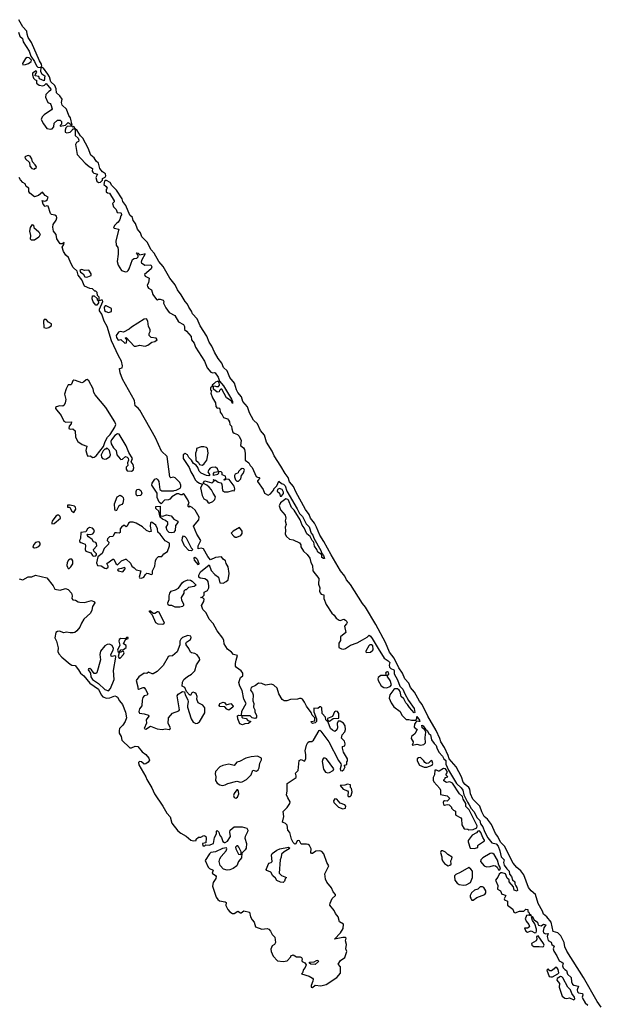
# Model space of a CAD drawing. Extents: x 2923744 to 3052146, y 543855 to 918667.
# Tile 42 of 50: x 2976170 to 2982692, y 851793 to 862835. Entities that reach past the tile are written whole.
import ezdxf

# ---------------------------------------------------------------- set-up
doc = ezdxf.new("R2010")
doc.units = 0

msp = doc.modelspace()

# ---------------------------------------------------------------- linework, layer by layer
at = {"layer": '0CON10XD'}
for points in [[(2976515, 861606), (2976535, 861610), (2976551, 861635), (2976556, 861674), (2976595, 861708), (2976625, 861708), (2976637, 861695), (2976638, 861665), (2976623, 861647), (2976625, 861640), (2976685, 861652), (2976715, 861682), (2976758, 861652), (2976741, 861735), (2976721, 861761), (2976695, 861830), (2976646, 861876), (2976640, 861905), (2976646, 861945), (2976621, 861981), (2976581, 862015), (2976579, 862059), (2976565, 862096), (2976518, 862138), (2976504, 862194), (2976486, 862225), (2976435, 862290), (2976412, 862302), (2976417, 862313), (2976414, 862335), (2976390, 862375), (2976301, 862581), (2976265, 862637), (2976252, 862672), (2976249, 862705), (2976206, 862755), (2976160, 862835)], [(2976156, 862695), (2976171, 862651), (2976200, 862625), (2976208, 862585), (2976275, 862482), (2976296, 862425), (2976335, 862368), (2976359, 862319), (2976375, 862303), (2976408, 862298), (2976403, 862255), (2976418, 862228), (2976452, 862205), (2976445, 862150), (2976390, 862170), (2976385, 862198), (2976342, 862205), (2976347, 862225), (2976363, 862245), (2976355, 862262), (2976312, 862235), (2976312, 862215), (2976325, 862180), (2976345, 862160), (2976360, 862155), (2976360, 862125), (2976389, 862099), (2976428, 862092), (2976449, 862101), (2976465, 862120), (2976520, 862055), (2976515, 862040), (2976495, 862030), (2976461, 861995), (2976459, 861965), (2976487, 861907), (2976512, 861895), (2976520, 861885), (2976533, 861835), (2976526, 861824), (2976445, 861769), (2976423, 861747), (2976412, 861715), (2976435, 861666), (2976475, 861616), (2976515, 861606)], [(2976205, 862330), (2976235, 862333), (2976268, 862342), (2976300, 862365), (2976301, 862381), (2976276, 862406), (2976255, 862412), (2976235, 862398), (2976200, 862345), (2976205, 862330)], [(2976697, 861567), (2976735, 861572), (2976760, 861595), (2976765, 861610), (2976790, 861610), (2976780, 861635), (2976772, 861638), (2976765, 861630), (2976755, 861640), (2976735, 861642), (2976703, 861637), (2976686, 861624), (2976678, 861595), (2976680, 861575), (2976697, 861567)], [(2977055, 861008), (2977075, 861013), (2977100, 861035), (2977100, 861055), (2977130, 861070), (2977136, 861084), (2977131, 861105), (2977100, 861130), (2977068, 861168), (2977054, 861225), (2977029, 861249), (2977005, 861284), (2976966, 861316), (2976937, 861395), (2976878, 861505), (2976852, 861532), (2976815, 861592), (2976790, 861610), (2976790, 861535), (2976826, 861506), (2976832, 861485), (2976830, 861470), (2976805, 861457), (2976796, 861435), (2976813, 861325), (2976904, 861225), (2976949, 861189), (2976988, 861168), (2976982, 861135), (2976990, 861125), (2977003, 861113), (2977042, 861102), (2977024, 861065), (2977034, 861025), (2977055, 861008)], [(2976335, 861160), (2976345, 861170), (2976355, 861170), (2976358, 861185), (2976345, 861208), (2976312, 861242), (2976306, 861275), (2976287, 861305), (2976265, 861313), (2976235, 861302), (2976227, 861293), (2976233, 861275), (2976280, 861235), (2976282, 861192), (2976305, 861168), (2976335, 861160)], [(2979845, 854520), (2979847, 854545), (2979800, 854620), (2979788, 854665), (2979790, 854685), (2979815, 854692), (2979821, 854715), (2979813, 854745), (2979777, 854777), (2979787, 854815), (2979815, 854848), (2979824, 854875), (2979819, 854915), (2979800, 854945), (2979765, 854968), (2979742, 854968), (2979729, 854941), (2979734, 854895), (2979728, 854872), (2979705, 854852), (2979678, 854868), (2979655, 854888), (2979628, 854958), (2979602, 854985), (2979598, 855015), (2979562, 855055), (2979558, 855118), (2979548, 855128), (2979535, 855130), (2979515, 855110), (2979470, 855115), (2979470, 855075), (2979498, 854995), (2979500, 854965), (2979485, 854950), (2979453, 854943), (2979442, 854952), (2979440, 854965), (2979478, 854972), (2979480, 855005), (2979448, 855035), (2979437, 855067), (2979386, 855136), (2979365, 855182), (2979340, 855215), (2979325, 855223), (2979306, 855224), (2979284, 855216), (2979205, 855211), (2979166, 855196), (2979135, 855197), (2979115, 855212), (2979074, 855275), (2979058, 855338), (2979021, 855371), (2978995, 855383), (2978925, 855374), (2978885, 855392), (2978846, 855394), (2978815, 855370), (2978764, 855346), (2978757, 855315), (2978780, 855285), (2978787, 855265), (2978783, 855195), (2978797, 855165), (2978790, 855125), (2978807, 855095), (2978808, 855068), (2978827, 855037), (2978827, 855013), (2978819, 855001), (2978805, 854999), (2978776, 855006), (2978755, 855028), (2978662, 855028), (2978660, 855015), (2978668, 855005), (2978708, 854998), (2978730, 854975), (2978760, 854965), (2978735, 854944), (2978695, 854939), (2978667, 854927), (2978640, 854940), (2978617, 854995), (2978613, 855027), (2978625, 855036), (2978658, 855032), (2978661, 855079), (2978710, 855165), (2978684, 855216), (2978664, 855314), (2978640, 855360), (2978628, 855402), (2978645, 855460), (2978672, 855478), (2978672, 855505), (2978653, 855533), (2978601, 855571), (2978591, 855585), (2978589, 855615), (2978599, 855651), (2978612, 855705), (2978566, 855716), (2978545, 855742), (2978502, 855775), (2978464, 855834), (2978459, 855875), (2978448, 855898), (2978383, 855983), (2978341, 856065), (2978295, 856111), (2978260, 856185), (2978225, 856221), (2978209, 856265), (2978235, 856310), (2978238, 856335), (2978228, 856348), (2978200, 856355), (2978218, 856362), (2978237, 856383), (2978240, 856415), (2978276, 856434), (2978290, 856465), (2978291, 856485), (2978284, 856534), (2978277, 856547), (2978245, 856566), (2978195, 856572), (2978180, 856585), (2978178, 856605), (2978198, 856645), (2978295, 856720), (2978318, 856658), (2978357, 856615), (2978399, 856585), (2978415, 856518), (2978450, 856515), (2978486, 856534), (2978508, 856555), (2978518, 856625), (2978509, 856699), (2978487, 856735), (2978478, 856768), (2978452, 856785), (2978433, 856813), (2978365, 856804), (2978308, 856778), (2978278, 856815), (2978230, 856900), (2978205, 856910), (2978172, 856902), (2978172, 856935), (2978202, 856995), (2978157, 857065), (2978118, 857155), (2978178, 857225), (2978182, 857255), (2978137, 857335), (2978105, 857366), (2978075, 857380), (2978065, 857370), (2978060, 857375), (2978060, 857395), (2978070, 857415), (2978055, 857452), (2978015, 857513), (2978005, 857518), (2977992, 857508), (2977975, 857508), (2977955, 857518), (2977933, 857517), (2977877, 857483), (2977855, 857458), (2977839, 857451), (2977793, 857447), (2977755, 857406), (2977734, 857424), (2977713, 857475), (2977712, 857525), (2977653, 857615), (2977655, 857638), (2977685, 857683), (2977705, 857689), (2977720, 857675), (2977729, 857655), (2977743, 857565), (2977765, 857552), (2977895, 857550), (2977903, 857557), (2977925, 857558), (2977968, 857582), (2977978, 857595), (2977978, 857615), (2977964, 857645), (2977915, 857696), (2977895, 857704), (2977865, 857699), (2977855, 857710), (2977822, 857935), (2977760, 857995), (2977693, 858145), (2977518, 858458), (2977500, 858480), (2977465, 858505), (2977456, 858565), (2977323, 858805), (2977296, 858875), (2977290, 858925), (2977318, 858932), (2977322, 858955), (2977310, 859005), (2977276, 859066), (2977200, 859235), (2977150, 859395), (2977117, 859455), (2977091, 859531), (2977065, 859570), (2977065, 859590), (2977102, 859675), (2977098, 859688), (2977085, 859690), (2977062, 859682), (2977060, 859725), (2977042, 859742), (2977040, 859775), (2977025, 859790), (2977012, 859792), (2976987, 859817), (2976955, 859821), (2976895, 859848), (2976866, 859916), (2976825, 859970), (2976814, 860014), (2976770, 860055), (2976742, 860105), (2976718, 860168), (2976689, 860195), (2976662, 860235), (2976647, 860283), (2976666, 860314), (2976667, 860337), (2976645, 860320), (2976625, 860323), (2976585, 860378), (2976578, 860425), (2976550, 860465), (2976541, 860509), (2976545, 860540), (2976578, 860585), (2976587, 860613), (2976583, 860633), (2976565, 860643), (2976525, 860651), (2976515, 860663), (2976490, 860745), (2976475, 860748), (2976455, 860740), (2976432, 860765), (2976423, 860807), (2976445, 860800), (2976462, 860805), (2976478, 860815), (2976490, 860845), (2976455, 860864), (2976425, 860900), (2976382, 860865), (2976335, 860848), (2976285, 860888), (2976272, 860908), (2976273, 860945), (2976243, 860963), (2976230, 860995), (2976205, 861009), (2976179, 861039), (2976165, 861065)], [(2982692, 851762), (2982644, 851825), (2982493, 852093), (2982305, 852390), (2982285, 852438), (2982276, 852485), (2982240, 852560), (2982205, 852596), (2982151, 852611), (2982129, 852715), (2982083, 852773), (2982045, 852806), (2982032, 852838), (2981985, 852925), (2981953, 853023), (2981904, 853065), (2981874, 853105), (2981824, 853245), (2981791, 853291), (2981745, 853328), (2981705, 853377), (2981605, 853565), (2981562, 853612), (2981530, 853675), (2981505, 853709), (2981460, 853810), (2981415, 853868), (2981380, 853900), (2981352, 853952), (2981330, 854015), (2981253, 854095), (2981224, 854154), (2981216, 854205), (2981207, 854225), (2981165, 854258), (2981143, 854283), (2981126, 854345), (2981065, 854455), (2980987, 854547), (2980976, 854585), (2980933, 854673), (2980893, 854735), (2980883, 854775), (2980842, 854865), (2980745, 855023), (2980684, 855155), (2980653, 855193), (2980598, 855295), (2980553, 855345), (2980532, 855395), (2980489, 855445), (2980463, 855505), (2980421, 855565), (2980370, 855675), (2980316, 855744), (2980272, 855852), (2980162, 856052), (2980047, 856247), (2980015, 856287), (2979880, 856500), (2979835, 856555), (2979816, 856596), (2979766, 856655), (2979662, 856832), (2979581, 856985), (2979536, 857055), (2979500, 857145), (2979475, 857189), (2979432, 857245), (2979415, 857287), (2979374, 857344), (2979265, 857540), (2979239, 857599), (2979194, 857654), (2979181, 857701), (2979145, 857747), (2979099, 857829), (2979023, 857943), (2979000, 857995), (2978939, 858099), (2978915, 858177), (2978869, 858229), (2978835, 858302), (2978790, 858345), (2978746, 858425), (2978724, 858495), (2978673, 858553), (2978657, 858607), (2978616, 858656), (2978601, 858685), (2978580, 858760), (2978525, 858823), (2978496, 858896), (2978456, 858935), (2978438, 858985), (2978394, 859035), (2978354, 859105), (2978324, 859174), (2978295, 859218), (2978267, 859285), (2978195, 859402), (2978159, 859479), (2978107, 859535), (2978097, 859565), (2978065, 859612), (2978053, 859645), (2978025, 859676), (2977981, 859751), (2977940, 859805), (2977912, 859862), (2977855, 859938), (2977777, 860067), (2977730, 860125), (2977677, 860217), (2977643, 860255), (2977600, 860340), (2977540, 860400), (2977525, 860445), (2977492, 860485), (2977469, 860549), (2977442, 860582), (2977434, 860615), (2977404, 860644), (2977361, 860751), (2977328, 860795), (2977319, 860825), (2977256, 860925), (2977204, 860975), (2977185, 861011), (2977145, 861031), (2977128, 861032), (2977120, 861025), (2977112, 860985), (2977140, 860965), (2977150, 860945), (2977141, 860929), (2977140, 860905), (2977155, 860892), (2977175, 860890), (2977228, 860805), (2977228, 860792), (2977210, 860775), (2977222, 860735), (2977250, 860705), (2977262, 860672), (2977305, 860670), (2977308, 860665), (2977310, 860645), (2977303, 860637), (2977293, 860595), (2977273, 860565), (2977255, 860550), (2977235, 860532), (2977222, 860505), (2977228, 860498), (2977280, 860485), (2977246, 860355), (2977252, 860305), (2977270, 860280), (2977274, 860255), (2977274, 860205), (2977262, 860125), (2977273, 860083), (2977313, 860023), (2977355, 860009), (2977375, 860011), (2977388, 860021), (2977399, 860041), (2977434, 860145), (2977454, 860156), (2977485, 860160), (2977498, 860175), (2977500, 860195), (2977480, 860215), (2977485, 860220), (2977498, 860218), (2977518, 860198), (2977565, 860210), (2977575, 860208), (2977536, 860135), (2977531, 860115), (2977535, 860108), (2977574, 860084), (2977640, 860085), (2977652, 860065), (2977645, 860042), (2977571, 859979), (2977578, 859958), (2977620, 859935), (2977614, 859885), (2977601, 859859), (2977602, 859842), (2977615, 859823), (2977647, 859805), (2977661, 859755), (2977705, 859698), (2977715, 859692), (2977728, 859702), (2977745, 859702), (2977779, 859689), (2977787, 859675), (2977783, 859655), (2977793, 859635), (2977807, 859605), (2977845, 859550), (2977909, 859519), (2977950, 859445), (2978008, 859418), (2978018, 859395), (2978019, 859359), (2978042, 859342), (2978092, 859282), (2978097, 859245), (2978128, 859208), (2978143, 859164), (2978241, 859005), (2978272, 858932), (2978315, 858881), (2978335, 858874), (2978355, 858880), (2978362, 858875), (2978395, 858828), (2978412, 858782), (2978455, 858729), (2978545, 858578), (2978556, 858555), (2978558, 858532), (2978540, 858560), (2978490, 858595), (2978435, 858690), (2978425, 858690), (2978410, 858675), (2978405, 858660), (2978385, 858658), (2978342, 858692), (2978342, 858728), (2978367, 858727), (2978375, 858720), (2978398, 858722), (2978410, 858735), (2978408, 858768), (2978398, 858778), (2978383, 858777), (2978365, 858770), (2978347, 858753)], [(2976335, 860361), (2976303, 860363), (2976290, 860375), (2976293, 860415), (2976282, 860465), (2976290, 860505), (2976315, 860540), (2976325, 860530), (2976328, 860505), (2976385, 860457), (2976399, 860425), (2976385, 860397), (2976335, 860361)], [(2976915, 859948), (2976935, 859953), (2976972, 859968), (2976972, 859985), (2976946, 860026), (2976895, 860024), (2976865, 860034), (2976844, 860026), (2976850, 860005), (2976882, 859985), (2976901, 859951), (2976915, 859948)], [(2977035, 859632), (2977025, 859632), (2976995, 859672), (2976984, 859705), (2976985, 859740), (2977005, 859740), (2977038, 859708), (2977040, 859695), (2977050, 859685), (2977052, 859658), (2977035, 859632)], [(2977165, 859552), (2977198, 859562), (2977198, 859595), (2977140, 859625), (2977130, 859625), (2977118, 859612), (2977122, 859575), (2977135, 859562), (2977165, 859552)], [(2976465, 859375), (2976495, 859382), (2976525, 859405), (2976528, 859425), (2976493, 859443), (2976465, 859473), (2976445, 859473), (2976436, 859455), (2976439, 859385), (2976465, 859375)], [(2977475, 859172), (2977515, 859184), (2977575, 859174), (2977606, 859184), (2977650, 859220), (2977687, 859225), (2977710, 859245), (2977700, 859265), (2977645, 859270), (2977623, 859293), (2977620, 859315), (2977632, 859338), (2977632, 859362), (2977613, 859393), (2977608, 859455), (2977592, 859482), (2977565, 859477), (2977422, 859388), (2977397, 859365), (2977335, 859331), (2977295, 859337), (2977279, 859331), (2977253, 859295), (2977255, 859270), (2977275, 859240), (2977305, 859250), (2977348, 859208), (2977367, 859213), (2977370, 859245), (2977352, 859265), (2977365, 859270), (2977455, 859174), (2977475, 859172)], [(2976987, 857927), (2977005, 857929), (2977026, 857944), (2977111, 858049), (2977127, 858105), (2977156, 858155), (2977185, 858185), (2977236, 858264), (2977246, 858295), (2977235, 858325), (2977135, 858485), (2977017, 858627), (2977003, 858655), (2976993, 858695), (2976945, 858784), (2976925, 858799), (2976915, 858798), (2976885, 858771), (2976866, 858764), (2976795, 858790), (2976775, 858791), (2976765, 858785), (2976752, 858748), (2976745, 858742), (2976715, 858742), (2976692, 858695), (2976673, 858635), (2976686, 858574), (2976681, 858539), (2976669, 858511), (2976655, 858501), (2976615, 858504), (2976584, 858495), (2976573, 858485), (2976573, 858475), (2976635, 858398), (2976663, 858333), (2976688, 858322), (2976750, 858325), (2976748, 858302), (2976724, 858275), (2976722, 858252), (2976735, 858242), (2976765, 858247), (2976791, 858225), (2976794, 858155), (2976822, 858105), (2976871, 858071), (2976921, 858051), (2976911, 858005), (2976925, 857950), (2976935, 857941), (2976965, 857944), (2976987, 857927)], [(2978347, 858753), (2978330, 858735), (2978328, 858722), (2978310, 858705), (2978310, 858685), (2978320, 858675), (2978312, 858645), (2978332, 858595), (2978367, 858537), (2978368, 858498), (2978385, 858480), (2978402, 858482), (2978415, 858470), (2978417, 858435), (2978441, 858405), (2978455, 858373), (2978499, 858359), (2978512, 858345), (2978522, 858325), (2978527, 858295), (2978546, 858275), (2978549, 858245), (2978561, 858211), (2978575, 858199), (2978614, 858185), (2978631, 858165), (2978652, 858115), (2978645, 858060), (2978678, 858035), (2978690, 858015), (2978698, 857975), (2978700, 857895), (2978738, 857865), (2978754, 857834), (2978778, 857815), (2978822, 857712), (2978835, 857703), (2978855, 857702), (2978862, 857695), (2978838, 857665), (2978837, 857655), (2978900, 857565), (2978916, 857526), (2978955, 857504), (2978983, 857517), (2979018, 857562), (2979020, 857575), (2979052, 857608), (2979075, 857660), (2979104, 857634), (2979130, 857625), (2979145, 857607), (2979166, 857546), (2979281, 857351), (2979308, 857298), (2979342, 857265), (2979383, 857183), (2979415, 857147), (2979438, 857078), (2979456, 857055), (2979469, 857019), (2979545, 856882), (2979558, 856848), (2979575, 856828), (2979588, 856792), (2979575, 856793), (2979558, 856805), (2979558, 856828), (2979550, 856840), (2979513, 856863), (2979502, 856895), (2979475, 856930), (2979470, 856975), (2979450, 856995), (2979428, 857038), (2979389, 857069), (2979360, 857135), (2979336, 857166), (2979316, 857226), (2979246, 857335), (2979219, 857365), (2979186, 857445), (2979176, 857456), (2979155, 857461), (2979138, 857452), (2979094, 857416), (2979080, 857385), (2979095, 857340), (2979145, 857278), (2979156, 857246), (2979148, 857215), (2979157, 857175), (2979148, 857145), (2979152, 857105), (2979146, 857066), (2979160, 857040), (2979195, 857010), (2979235, 857002), (2979308, 856968), (2979322, 856945), (2979322, 856925), (2979352, 856875), (2979395, 856837), (2979423, 856795), (2979436, 856746), (2979452, 856715), (2979457, 856655), (2979525, 856570), (2979521, 856505), (2979537, 856465), (2979532, 856425), (2979538, 856408), (2979552, 856392), (2979580, 856385), (2979580, 856345), (2979608, 856275), (2979669, 856179), (2979696, 856156), (2979720, 856125), (2979752, 856102), (2979765, 856098), (2979805, 856113), (2979825, 856103), (2979840, 856085), (2979842, 856075), (2979835, 856060), (2979812, 856035), (2979826, 855964), (2979768, 855915), (2979767, 855873), (2979750, 855845), (2979750, 855795), (2979778, 855778), (2979805, 855777), (2979825, 855784), (2979881, 855819), (2979955, 855848), (2980015, 855880), (2980068, 855912), (2980088, 855932), (2980105, 855922), (2980124, 855895), (2980188, 855785), (2980256, 855676), (2980303, 855645), (2980322, 855625), (2980312, 855595), (2980317, 855575), (2980331, 855561), (2980367, 855545), (2980371, 855535), (2980368, 855498), (2980405, 855432), (2980431, 855361), (2980467, 855327), (2980488, 855275), (2980530, 855200), (2980595, 855110), (2980600, 855065), (2980595, 855062), (2980541, 855121), (2980520, 855155), (2980500, 855175), (2980478, 855218), (2980446, 855246), (2980435, 855300), (2980426, 855316), (2980405, 855332), (2980378, 855332), (2980365, 855322), (2980322, 855265), (2980314, 855225), (2980334, 855175), (2980365, 855128), (2980436, 855076), (2980454, 855034), (2980505, 854988), (2980535, 854988), (2980565, 854978), (2980612, 854978), (2980623, 854995), (2980625, 855020), (2980655, 854978), (2980656, 854964), (2980645, 854964), (2980622, 854968), (2980611, 854959), (2980598, 854935), (2980593, 854903), (2980628, 854875), (2980600, 854825), (2980562, 854795), (2980560, 854775), (2980582, 854735), (2980580, 854715), (2980570, 854705), (2980575, 854700), (2980625, 854710), (2980665, 854698), (2980702, 854708), (2980720, 854725), (2980718, 854785), (2980724, 854845), (2980712, 854872), (2980682, 854895), (2980680, 854925), (2980695, 854917), (2980719, 854879), (2980740, 854865), (2980759, 854829), (2980776, 854815), (2980789, 854759), (2980817, 854717), (2980841, 854695), (2980848, 854668), (2980871, 854621), (2980911, 854575), (2980926, 854546), (2980947, 854527), (2980950, 854485), (2980980, 854420), (2981070, 854270), (2981122, 854222), (2981140, 854195), (2981152, 854142), (2981190, 854060), (2981211, 854031), (2981231, 853991), (2981264, 853955), (2981300, 853885), (2981329, 853855), (2981339, 853819), (2981364, 853785), (2981382, 853732), (2981421, 853661), (2981465, 853606), (2981512, 853592), (2981536, 853566), (2981556, 853516), (2981568, 853449), (2981601, 853415), (2981594, 853385), (2981603, 853353), (2981631, 853311), (2981658, 853288), (2981663, 853253), (2981684, 853225), (2981698, 853188), (2981723, 853165), (2981724, 853144), (2981732, 853122), (2981746, 853105), (2981752, 853075), (2981747, 853063), (2981715, 853072), (2981709, 853109), (2981660, 853165), (2981658, 853188), (2981638, 853208), (2981616, 853255), (2981581, 853269), (2981564, 853266), (2981545, 853252), (2981531, 853219), (2981504, 853184), (2981530, 853125), (2981527, 853085), (2981560, 853065), (2981575, 853030), (2981597, 853023), (2981620, 853015), (2981603, 852975), (2981608, 852965), (2981639, 852949), (2981642, 852905), (2981699, 852859), (2981710, 852825), (2981725, 852821), (2981774, 852836), (2981822, 852838), (2981845, 852860), (2981870, 852855), (2981870, 852835), (2981880, 852825), (2981882, 852812), (2981900, 852795), (2981900, 852785), (2981875, 852792), (2981855, 852790), (2981844, 852766), (2981840, 852755), (2981848, 852725), (2981879, 852689), (2981887, 852665), (2981883, 852657), (2981865, 852648), (2981832, 852648), (2981845, 852612), (2981865, 852602), (2981905, 852618), (2981945, 852594), (2981960, 852600), (2981967, 852613), (2981967, 852637), (2981947, 852695), (2981922, 852735), (2981910, 852775), (2981915, 852780), (2981940, 852740), (2981976, 852716), (2981979, 852695), (2981989, 852679), (2982016, 852674), (2982045, 852692), (2982070, 852685), (2982048, 852652), (2982041, 852615), (2982044, 852595), (2982065, 852582), (2982097, 852587), (2982086, 852555), (2982098, 852508), (2982129, 852489), (2982138, 852465), (2982164, 852445), (2982154, 852415), (2982159, 852389), (2982195, 852336), (2982221, 852281), (2982248, 852265), (2982264, 852255), (2982258, 852225), (2982263, 852203), (2982282, 852182), (2982301, 852171), (2982312, 852132), (2982354, 852094), (2982358, 852045), (2982370, 852020), (2982385, 852008), (2982438, 851995), (2982423, 851955), (2982425, 851935), (2982435, 851922), (2982480, 851915), (2982484, 851895), (2982479, 851875), (2982484, 851855), (2982510, 851810), (2982541, 851785)], [(2977425, 857771), (2977442, 857785), (2977449, 857809), (2977443, 857845), (2977421, 857875), (2977435, 857915), (2977392, 857982), (2977363, 858055), (2977298, 858168), (2977285, 858186), (2977265, 858192), (2977238, 858172), (2977198, 858122), (2977191, 858105), (2977197, 858077), (2977222, 858032), (2977250, 858005), (2977260, 857955), (2977295, 857910), (2977305, 857903), (2977324, 857906), (2977355, 857938), (2977375, 857930), (2977385, 857917), (2977389, 857895), (2977378, 857865), (2977383, 857835), (2977364, 857816), (2977362, 857795), (2977375, 857777), (2977425, 857771)], [(2977125, 857908), (2977145, 857910), (2977182, 857935), (2977189, 857955), (2977175, 858002), (2977155, 858028), (2977145, 858030), (2977135, 858020), (2977125, 858020), (2977105, 858000), (2977082, 857955), (2977088, 857928), (2977100, 857915), (2977125, 857908)], [(2978295, 857412), (2978335, 857433), (2978357, 857453), (2978367, 857485), (2978338, 857525), (2978322, 857562), (2978295, 857592), (2978270, 857615), (2978230, 857635), (2978230, 857645), (2978245, 857662), (2978325, 857642), (2978350, 857665), (2978340, 857675), (2978345, 857680), (2978350, 857670), (2978365, 857670), (2978395, 857650), (2978425, 857640), (2978436, 857626), (2978444, 857554), (2978465, 857540), (2978509, 857541), (2978555, 857557), (2978575, 857550), (2978582, 857575), (2978574, 857604), (2978518, 857678), (2978487, 857683), (2978465, 857670), (2978460, 857675), (2978480, 857695), (2978478, 857715), (2978442, 857732), (2978440, 857755), (2978430, 857765), (2978400, 857770), (2978400, 857755), (2978390, 857735), (2978342, 857722), (2978343, 857745), (2978355, 857760), (2978400, 857770), (2978388, 857798), (2978367, 857817), (2978325, 857813), (2978306, 857804), (2978292, 857788), (2978280, 857765), (2978298, 857735), (2978300, 857725), (2978292, 857718), (2978264, 857724), (2978205, 857750), (2978183, 857773), (2978168, 857815), (2978149, 857839), (2978117, 857857), (2978098, 857895), (2978066, 857926), (2978052, 857955), (2978025, 857969), (2978003, 857957), (2978004, 857914), (2978071, 857815), (2978090, 857765), (2978123, 857707), (2978136, 857676), (2978157, 857657), (2978185, 857638), (2978218, 857628), (2978198, 857585), (2978215, 857498), (2978235, 857463), (2978266, 857446), (2978278, 857425), (2978295, 857412)], [(2978215, 857840), (2978235, 857851), (2978270, 857895), (2978284, 857975), (2978277, 858027), (2978265, 858039), (2978236, 858046), (2978204, 858046), (2978152, 858028), (2978153, 858005), (2978143, 857975), (2978146, 857895), (2978175, 857868), (2978187, 857847), (2978215, 857840)], [(2978625, 857660), (2978648, 857685), (2978658, 857722), (2978677, 857745), (2978690, 857785), (2978685, 857800), (2978665, 857802), (2978645, 857792), (2978625, 857770), (2978620, 857755), (2978585, 857738), (2978578, 857725), (2978577, 857707), (2978588, 857675), (2978605, 857660), (2978625, 857660)], [(2977245, 857328), (2977236, 857345), (2977233, 857405), (2977263, 857485), (2977295, 857504), (2977315, 857493), (2977329, 857475), (2977332, 857455), (2977325, 857415), (2977315, 857400), (2977295, 857392), (2977276, 857375), (2977255, 857330), (2977245, 857328)], [(2977495, 857494), (2977485, 857496), (2977475, 857514), (2977475, 857545), (2977485, 857567), (2977505, 857571), (2977529, 857555), (2977539, 857525), (2977529, 857501), (2977495, 857494)], [(2979105, 857490), (2979127, 857523), (2979128, 857535), (2979112, 857565), (2979085, 857577), (2979060, 857565), (2979058, 857548), (2979083, 857525), (2979092, 857492), (2979105, 857490)], [(2976775, 857308), (2976799, 857345), (2976795, 857369), (2976785, 857378), (2976735, 857392), (2976705, 857390), (2976705, 857370), (2976725, 857370), (2976733, 857363), (2976755, 857322), (2976775, 857308)], [(2976532, 857182), (2976555, 857184), (2976626, 857245), (2976622, 857262), (2976609, 857279), (2976595, 857278), (2976575, 857266), (2976535, 857211), (2976529, 857195), (2976532, 857182)], [(2977875, 857079), (2977845, 857085), (2977822, 857105), (2977812, 857145), (2977830, 857175), (2977830, 857195), (2977805, 857219), (2977770, 857235), (2977744, 857255), (2977729, 857325), (2977695, 857355), (2977697, 857375), (2977745, 857380), (2977746, 857276), (2977752, 857272), (2977775, 857268), (2977815, 857283), (2977870, 857270), (2977900, 857235), (2977942, 857212), (2977942, 857195), (2977916, 857164), (2977912, 857105), (2977895, 857083), (2977875, 857079)], [(2977535, 856573), (2977562, 856585), (2977579, 856615), (2977595, 856628), (2977615, 856626), (2977645, 856613), (2977655, 856617), (2977660, 856625), (2977658, 856655), (2977687, 856705), (2977693, 856765), (2977705, 856794), (2977725, 856814), (2977765, 856816), (2977786, 856844), (2977827, 856873), (2977850, 856935), (2977848, 856965), (2977802, 856992), (2977745, 857064), (2977718, 857088), (2977715, 857125), (2977695, 857165), (2977655, 857198), (2977645, 857200), (2977636, 857194), (2977632, 857155), (2977644, 857096), (2977625, 857092), (2977593, 857105), (2977547, 857147), (2977475, 857190), (2977442, 857202), (2977410, 857200), (2977390, 857190), (2977375, 857156), (2977365, 857149), (2977345, 857163), (2977335, 857162), (2977311, 857145), (2977298, 857125), (2977295, 857085), (2977285, 857076), (2977255, 857082), (2977235, 857080), (2977215, 857039), (2977175, 857035), (2977153, 857015), (2977152, 856995), (2977169, 856975), (2977165, 856955), (2977116, 856905), (2977095, 856847), (2977047, 856813), (2977031, 856745), (2977041, 856715), (2977085, 856710), (2977125, 856686), (2977145, 856681), (2977161, 856695), (2977163, 856705), (2977148, 856735), (2977215, 856786), (2977225, 856784), (2977247, 856737), (2977265, 856723), (2977313, 856767), (2977355, 856787), (2977365, 856786), (2977412, 856742), (2977428, 856708), (2977455, 856689), (2977475, 856664), (2977527, 856655), (2977510, 856585), (2977515, 856575), (2977535, 856573)], [(2976995, 856819), (2977025, 856824), (2977032, 856835), (2977031, 856845), (2977001, 856875), (2976997, 856895), (2977034, 856935), (2977032, 856962), (2977025, 856971), (2976998, 856978), (2976981, 857005), (2976942, 857035), (2976928, 857055), (2976933, 857067), (2976963, 857063), (2976989, 857071), (2977003, 857085), (2977007, 857105), (2976985, 857132), (2976951, 857139), (2976930, 857125), (2976910, 857090), (2976856, 857084), (2976852, 857018), (2976839, 856995), (2976840, 856985), (2976855, 856971), (2976905, 856954), (2976909, 856939), (2976903, 856893), (2976911, 856875), (2976968, 856858), (2976985, 856826), (2976995, 856819)], [(2978605, 857033), (2978648, 857052), (2978666, 857074), (2978665, 857100), (2978635, 857140), (2978565, 857098), (2978540, 857075), (2978572, 857042), (2978585, 857033), (2978605, 857033)], [(2976335, 856909), (2976325, 856913), (2976321, 856925), (2976327, 856945), (2976355, 856975), (2976375, 856982), (2976385, 856979), (2976397, 856965), (2976394, 856945), (2976377, 856923), (2976355, 856914), (2976335, 856909)], [(2978095, 856880), (2978065, 856882), (2978019, 856935), (2977991, 856995), (2977995, 857028), (2978005, 857046), (2978020, 857040), (2978035, 857023), (2978092, 856912), (2978110, 856895), (2978095, 856880)], [(2976725, 856681), (2976745, 856698), (2976766, 856734), (2976766, 856766), (2976754, 856784), (2976735, 856785), (2976716, 856775), (2976703, 856747), (2976699, 856715), (2976704, 856695), (2976715, 856682), (2976725, 856681)], [(2978175, 856722), (2978130, 856775), (2978128, 856795), (2978133, 856807), (2978145, 856802), (2978160, 856785), (2978178, 856735), (2978175, 856722)], [(2977325, 856643), (2977352, 856678), (2977354, 856685), (2977345, 856692), (2977311, 856679), (2977275, 856674), (2977266, 856665), (2977275, 856653), (2977325, 856643)], [(2976165, 856565), (2976206, 856554), (2976265, 856587), (2976305, 856586), (2976346, 856604), (2976473, 856575), (2976545, 856487), (2976565, 856450), (2976625, 856436), (2976683, 856457), (2976712, 856445), (2976750, 856405), (2976760, 856375), (2976753, 856345), (2976765, 856328), (2976795, 856324), (2976825, 856306), (2976843, 856303), (2976895, 856301), (2976975, 856322), (2977009, 856305), (2977012, 856295), (2976985, 856255), (2976980, 856215), (2976965, 856179), (2976889, 856111), (2976862, 856068), (2976845, 856024), (2976809, 855981), (2976787, 855963), (2976768, 855958), (2976735, 855958), (2976695, 855968), (2976665, 855960), (2976615, 855979), (2976593, 855975), (2976575, 855961), (2976564, 855904), (2976581, 855865), (2976600, 855790), (2976599, 855751), (2976609, 855725), (2976643, 855685), (2976735, 855609), (2976755, 855598), (2976791, 855591), (2976829, 855545), (2976851, 855505), (2976888, 855478), (2976955, 855395), (2977055, 855327), (2977083, 855263), (2977101, 855241), (2977145, 855225), (2977181, 855229), (2977235, 855252), (2977255, 855247), (2977266, 855236), (2977288, 855195), (2977323, 855155), (2977358, 855068), (2977366, 855005), (2977353, 854965), (2977328, 854922), (2977290, 854885), (2977284, 854865), (2977287, 854835), (2977309, 854795), (2977317, 854755), (2977405, 854668), (2977425, 854668), (2977463, 854687), (2977496, 854685), (2977545, 854624), (2977586, 854595), (2977619, 854555), (2977627, 854533), (2977612, 854508), (2977585, 854491), (2977565, 854488), (2977535, 854514), (2977515, 854516), (2977502, 854505), (2977505, 854479), (2977586, 854346), (2977595, 854315), (2977652, 854222), (2977682, 854152), (2977775, 854014), (2977820, 853935), (2977857, 853895), (2977876, 853825), (2977945, 853738), (2977975, 853711), (2978038, 853678), (2978090, 853635), (2978115, 853628), (2978148, 853632), (2978150, 853645), (2978175, 853668), (2978202, 853668), (2978234, 853686), (2978245, 853682), (2978256, 853675), (2978262, 853655), (2978257, 853603), (2978220, 853595), (2978222, 853572), (2978245, 853570), (2978258, 853582), (2978295, 853577), (2978342, 853595), (2978356, 853665), (2978376, 853705), (2978377, 853735), (2978385, 853741), (2978404, 853725), (2978410, 853695), (2978434, 853665), (2978449, 853619), (2978465, 853608), (2978475, 853608), (2978499, 853621), (2978533, 853675), (2978527, 853725), (2978531, 853745), (2978575, 853784), (2978665, 853782), (2978717, 853767), (2978728, 853745), (2978724, 853726), (2978698, 853675), (2978693, 853655), (2978714, 853595), (2978709, 853545), (2978700, 853525), (2978662, 853488), (2978659, 853435), (2978624, 853395), (2978606, 853345), (2978562, 853315), (2978525, 853300), (2978495, 853296), (2978455, 853310), (2978419, 853351), (2978408, 853395), (2978413, 853425), (2978428, 853452), (2978486, 853515), (2978492, 853535), (2978488, 853548), (2978445, 853540), (2978366, 853504), (2978314, 853495), (2978298, 853482), (2978251, 853405), (2978285, 853330), (2978300, 853315), (2978338, 853298), (2978330, 853265), (2978366, 853236), (2978372, 853225), (2978370, 853205), (2978340, 853160), (2978333, 853117), (2978374, 852995), (2978390, 852970), (2978412, 852952), (2978474, 852944), (2978486, 852936), (2978482, 852902), (2978504, 852855), (2978525, 852831), (2978555, 852812), (2978575, 852812), (2978615, 852836), (2978645, 852820), (2978655, 852820), (2978685, 852840), (2978746, 852826), (2978758, 852775), (2978775, 852740), (2978800, 852715), (2978814, 852664), (2978885, 852637), (2978945, 852642), (2978965, 852636), (2978983, 852615), (2979002, 852575), (2979032, 852545), (2979038, 852485), (2979028, 852465), (2979002, 852448), (2978987, 852413), (2978989, 852385), (2979011, 852335), (2979062, 852282), (2979125, 852273), (2979168, 852282), (2979210, 852325), (2979212, 852338), (2979235, 852348), (2979274, 852324), (2979315, 852326), (2979329, 852319), (2979338, 852305), (2979332, 852285), (2979338, 852275), (2979368, 852258), (2979382, 852235), (2979372, 852205), (2979352, 852185), (2979342, 852148), (2979330, 852135), (2979415, 852109), (2979455, 852088), (2979461, 852075), (2979458, 852052), (2979438, 852005), (2979440, 851985), (2979455, 851980), (2979485, 852008), (2979545, 852001), (2979605, 852016), (2979727, 852093), (2979767, 852143), (2979768, 852215), (2979743, 852245), (2979766, 852284), (2979815, 852317), (2979838, 852385), (2979829, 852415), (2979836, 852465), (2979824, 852505), (2979830, 852535), (2979822, 852542), (2979795, 852543), (2979700, 852525), (2979769, 852595), (2979798, 852645), (2979802, 852692), (2979755, 852720), (2979741, 852775), (2979710, 852810), (2979696, 852845), (2979649, 852905), (2979651, 852929), (2979675, 852980), (2979712, 853015), (2979712, 853025), (2979684, 853054), (2979668, 853098), (2979613, 853163), (2979600, 853195), (2979592, 853258), (2979638, 853345), (2979614, 853385), (2979581, 853481), (2979557, 853507), (2979535, 853516), (2979490, 853510), (2979455, 853486), (2979442, 853485), (2979434, 853495), (2979439, 853535), (2979420, 853575), (2979406, 853586), (2979385, 853590), (2979325, 853588), (2979307, 853625), (2979295, 853632), (2979282, 853625), (2979268, 853592), (2979255, 853590), (2979237, 853607), (2979217, 853645), (2979201, 853721), (2979176, 853746), (2979171, 853801), (2979150, 853820), (2979118, 853835), (2979131, 853899), (2979126, 853955), (2979170, 854000), (2979200, 854045), (2979202, 854065), (2979175, 854108), (2979163, 854143), (2979170, 854185), (2979171, 854269), (2979269, 854335), (2979271, 854355), (2979263, 854385), (2979291, 854415), (2979305, 854528), (2979325, 854537), (2979365, 854520), (2979378, 854545), (2979380, 854595), (2979372, 854635), (2979385, 854700), (2979401, 854729), (2979415, 854740), (2979445, 854742), (2979463, 854757), (2979527, 854863), (2979535, 854868), (2979545, 854858), (2979637, 854737), (2979745, 854528), (2979771, 854491), (2979774, 854474), (2979762, 854435), (2979769, 854415), (2979785, 854410), (2979803, 854425), (2979820, 854455), (2979810, 854475), (2979838, 854482), (2979840, 854515), (2979845, 854520)], [(2977965, 856247), (2977915, 856248), (2977876, 856266), (2977846, 856264), (2977835, 856273), (2977832, 856295), (2977846, 856334), (2977845, 856375), (2977852, 856405), (2977868, 856425), (2977918, 856442), (2977949, 856461), (2977995, 856522), (2978011, 856535), (2978055, 856554), (2978085, 856551), (2978105, 856540), (2978150, 856495), (2978125, 856478), (2978063, 856467), (2978035, 856440), (2978025, 856440), (2978012, 856428), (2978010, 856405), (2977980, 856355), (2977983, 856325), (2978007, 856285), (2978008, 856265), (2977995, 856253), (2977965, 856247)], [(2977775, 856053), (2977723, 856057), (2977695, 856070), (2977658, 856158), (2977625, 856194), (2977624, 856205), (2977638, 856205), (2977668, 856178), (2977685, 856181), (2977715, 856199), (2977728, 856198), (2977790, 856075), (2977785, 856060), (2977775, 856053)], [(2977285, 855740), (2977305, 855767), (2977335, 855773), (2977364, 855795), (2977365, 855818), (2977333, 855835), (2977357, 855883), (2977385, 855894), (2977385, 855906), (2977368, 855905), (2977355, 855890), (2977305, 855894), (2977285, 855885), (2977280, 855865), (2977291, 855819), (2977268, 855765), (2977275, 855747), (2977285, 855740)], [(2977766, 854874), (2977805, 854882), (2977845, 854875), (2977857, 854883), (2977860, 854895), (2977834, 854944), (2977838, 855005), (2977885, 855058), (2977955, 855085), (2977963, 855095), (2977937, 855253), (2977948, 855272), (2977995, 855300), (2978019, 855299), (2978027, 855265), (2978057, 855207), (2978060, 855185), (2978050, 855145), (2978051, 855125), (2978092, 854995), (2978115, 854956), (2978145, 854942), (2978164, 854946), (2978188, 854961), (2978247, 855063), (2978245, 855119), (2978225, 855148), (2978173, 855173), (2978158, 855215), (2978159, 855245), (2978148, 855275), (2978135, 855288), (2978115, 855292), (2978102, 855285), (2978085, 855258), (2978075, 855262), (2978041, 855301), (2978020, 855345), (2977990, 855360), (2977994, 855405), (2978012, 855435), (2978052, 855468), (2978096, 855494), (2978135, 855533), (2978151, 855599), (2978190, 855655), (2978185, 855676), (2978161, 855711), (2978135, 855727), (2978097, 855735), (2978085, 855744), (2978066, 855785), (2978037, 855825), (2978033, 855837), (2978041, 855855), (2978086, 855884), (2978094, 855905), (2978090, 855920), (2978055, 855929), (2977996, 855905), (2977975, 855889), (2977967, 855867), (2977964, 855825), (2977935, 855745), (2977885, 855702), (2977845, 855696), (2977835, 855689), (2977777, 855593), (2977713, 855527), (2977665, 855500), (2977655, 855499), (2977615, 855517), (2977595, 855504), (2977565, 855505), (2977505, 855467), (2977477, 855423), (2977495, 855355), (2977496, 855336), (2977505, 855329), (2977553, 855347), (2977565, 855345), (2977582, 855325), (2977606, 855275), (2977600, 855260), (2977565, 855251), (2977551, 855235), (2977542, 855205), (2977538, 855142), (2977515, 855107), (2977506, 855076), (2977508, 855065), (2977515, 855060), (2977565, 855052), (2977613, 855035), (2977619, 855025), (2977587, 854985), (2977591, 854945), (2977566, 854885), (2977585, 854877), (2977635, 854911), (2977711, 854881), (2977766, 854874)], [(2977165, 855310), (2977187, 855333), (2977230, 855435), (2977222, 855535), (2977248, 855685), (2977246, 855695), (2977235, 855701), (2977205, 855692), (2977195, 855699), (2977192, 855715), (2977218, 855765), (2977220, 855785), (2977208, 855818), (2977175, 855833), (2977151, 855829), (2977125, 855815), (2977076, 855754), (2977069, 855715), (2977076, 855655), (2977035, 855512), (2977025, 855503), (2977004, 855504), (2976975, 855543), (2976955, 855559), (2976943, 855557), (2976937, 855545), (2976962, 855505), (2976966, 855465), (2976987, 855435), (2977055, 855390), (2977125, 855325), (2977165, 855310)], [(2977295, 855674), (2977335, 855717), (2977341, 855735), (2977335, 855751), (2977325, 855754), (2977305, 855741), (2977290, 855740), (2977286, 855734), (2977273, 855695), (2977285, 855676), (2977295, 855674)], [(2980058, 855738), (2980105, 855742), (2980130, 855765), (2980132, 855775), (2980131, 855815), (2980115, 855826), (2980096, 855824), (2980085, 855813), (2980050, 855755), (2980050, 855745), (2980058, 855738)], [(2980285, 855344), (2980324, 855356), (2980338, 855375), (2980324, 855424), (2980290, 855475), (2980310, 855495), (2980306, 855516), (2980295, 855522), (2980281, 855519), (2980272, 855505), (2980278, 855482), (2980218, 855482), (2980191, 855459), (2980187, 855445), (2980191, 855425), (2980223, 855365), (2980255, 855346), (2980285, 855344)], [(2978515, 855093), (2978493, 855103), (2978469, 855129), (2978413, 855133), (2978406, 855145), (2978414, 855165), (2978453, 855183), (2978465, 855178), (2978485, 855153), (2978536, 855166), (2978564, 855135), (2978559, 855125), (2978515, 855093)], [(2979645, 854970), (2979685, 855000), (2979748, 855002), (2979749, 855055), (2979735, 855078), (2979715, 855082), (2979700, 855075), (2979679, 855021), (2979622, 854998), (2979622, 854982), (2979632, 854972), (2979645, 854970)], [(2978445, 854248), (2978475, 854254), (2978505, 854270), (2978605, 854294), (2978645, 854286), (2978665, 854289), (2978715, 854316), (2978766, 854365), (2978785, 854418), (2978825, 854409), (2978845, 854422), (2978856, 854445), (2978863, 854497), (2978880, 854535), (2978880, 854555), (2978835, 854576), (2978765, 854568), (2978705, 854552), (2978635, 854517), (2978605, 854509), (2978575, 854471), (2978515, 854487), (2978448, 854472), (2978416, 854455), (2978366, 854405), (2978363, 854377), (2978369, 854345), (2978364, 854305), (2978385, 854274), (2978416, 854256), (2978445, 854248)], [(2979625, 854390), (2979645, 854394), (2979685, 854414), (2979691, 854435), (2979610, 854545), (2979595, 854553), (2979578, 854552), (2979568, 854542), (2979562, 854515), (2979575, 854430), (2979598, 854398), (2979625, 854390)], [(2980705, 854452), (2980735, 854453), (2980794, 854476), (2980803, 854495), (2980795, 854520), (2980785, 854528), (2980754, 854496), (2980733, 854493), (2980714, 854504), (2980702, 854525), (2980665, 854560), (2980641, 854559), (2980628, 854545), (2980628, 854525), (2980654, 854474), (2980705, 854452)], [(2981205, 853750), (2981255, 853752), (2981296, 853774), (2981301, 853795), (2981209, 853975), (2981173, 854013), (2981174, 854045), (2981144, 854095), (2981137, 854125), (2981101, 854155), (2981025, 854272), (2980995, 854290), (2980955, 854282), (2980928, 854298), (2980928, 854312), (2980940, 854325), (2980942, 854338), (2980970, 854345), (2980950, 854365), (2980967, 854395), (2980954, 854424), (2980944, 854434), (2980921, 854439), (2980875, 854407), (2980865, 854407), (2980845, 854420), (2980825, 854418), (2980823, 854367), (2980808, 854335), (2980808, 854308), (2980815, 854290), (2980882, 854212), (2980890, 854195), (2980890, 854145), (2980965, 854130), (2980990, 854105), (2980986, 854094), (2980965, 854072), (2980933, 854077), (2980921, 854069), (2980917, 854055), (2980923, 854033), (2980935, 854026), (2980965, 854033), (2980985, 854030), (2981012, 854005), (2981013, 853993), (2981035, 853970), (2981058, 853958), (2981056, 853925), (2981061, 853915), (2981116, 853886), (2981123, 853875), (2981129, 853805), (2981155, 853762), (2981197, 853757), (2981205, 853750)], [(2978595, 854104), (2978614, 854116), (2978626, 854154), (2978625, 854178), (2978615, 854198), (2978605, 854200), (2978575, 854159), (2978569, 854135), (2978575, 854111), (2978595, 854104)], [(2979875, 854122), (2979888, 854135), (2979900, 854175), (2979890, 854215), (2979880, 854225), (2979880, 854255), (2979845, 854262), (2979815, 854250), (2979762, 854248), (2979796, 854206), (2979846, 854186), (2979852, 854175), (2979848, 854135), (2979855, 854122), (2979875, 854122)], [(2979795, 853987), (2979825, 853992), (2979826, 854015), (2979815, 854032), (2979765, 854050), (2979725, 854093), (2979705, 854097), (2979695, 854088), (2979688, 854075), (2979692, 854055), (2979744, 854004), (2979795, 853987)], [(2981265, 853542), (2981308, 853552), (2981308, 853575), (2981315, 853582), (2981382, 853625), (2981382, 853635), (2981363, 853663), (2981340, 853720), (2981325, 853737), (2981306, 853734), (2981293, 853717), (2981245, 853690), (2981198, 853632), (2981198, 853615), (2981223, 853543), (2981265, 853542)], [(2978645, 853472), (2978652, 853478), (2978652, 853505), (2978626, 853556), (2978615, 853570), (2978605, 853570), (2978590, 853555), (2978592, 853535), (2978625, 853478), (2978645, 853472)], [(2979125, 853160), (2979095, 853162), (2979055, 853182), (2979038, 853208), (2979009, 853235), (2978986, 853276), (2978942, 853295), (2978934, 853305), (2978964, 853376), (2978990, 853385), (2979000, 853395), (2978992, 853465), (2979002, 853485), (2979055, 853521), (2979088, 853535), (2979186, 853556), (2979200, 853545), (2979192, 853535), (2979135, 853504), (2979104, 853476), (2979103, 853445), (2979091, 853415), (2979078, 853265), (2979106, 853236), (2979160, 853215), (2979148, 853202), (2979140, 853175), (2979125, 853160)], [(2980975, 853348), (2980995, 853352), (2981010, 853365), (2981003, 853403), (2981016, 853424), (2981019, 853445), (2980970, 853475), (2980945, 853501), (2980915, 853516), (2980896, 853514), (2980890, 853495), (2980904, 853446), (2980902, 853425), (2980912, 853402), (2980935, 853371), (2980955, 853357), (2980975, 853348)], [(2981555, 853300), (2981563, 853325), (2981544, 853354), (2981529, 853409), (2981492, 853472), (2981476, 853486), (2981465, 853489), (2981445, 853483), (2981364, 853436), (2981341, 853415), (2981339, 853395), (2981377, 853347), (2981405, 853336), (2981445, 853337), (2981485, 853350), (2981506, 853346), (2981523, 853333), (2981541, 853301), (2981555, 853300)], [(2981145, 853128), (2981175, 853132), (2981225, 853160), (2981246, 853214), (2981249, 853285), (2981230, 853310), (2981205, 853326), (2981110, 853270), (2981061, 853249), (2981046, 853235), (2981044, 853225), (2981051, 853185), (2981075, 853151), (2981098, 853138), (2981145, 853128)], [(2981242, 852962), (2981255, 852963), (2981298, 852992), (2981386, 853024), (2981399, 853045), (2981398, 853065), (2981374, 853104), (2981361, 853111), (2981335, 853109), (2981306, 853084), (2981270, 853075), (2981238, 853045), (2981222, 853015), (2981220, 852995), (2981230, 852985), (2981232, 852972), (2981242, 852962)], [(2982035, 852437), (2982045, 852442), (2982050, 852455), (2982044, 852475), (2981985, 852560), (2981966, 852554), (2981970, 852525), (2981963, 852507), (2981910, 852475), (2981912, 852455), (2981935, 852440), (2981995, 852443), (2982035, 852437)], [(2979485, 852240), (2979435, 852242), (2979420, 852255), (2979420, 852265), (2979472, 852268), (2979500, 852285), (2979515, 852287), (2979520, 852275), (2979485, 852240)], [(2982125, 852100), (2982145, 852103), (2982206, 852134), (2982214, 852145), (2982209, 852185), (2982195, 852206), (2982173, 852207), (2982165, 852190), (2982135, 852167), (2982115, 852168), (2982095, 852190), (2982080, 852175), (2982107, 852107), (2982125, 852100)], [(2982385, 851843), (2982394, 851855), (2982390, 851875), (2982361, 851915), (2982346, 851955), (2982316, 851986), (2982262, 852092), (2982251, 852101), (2982236, 852104), (2982215, 852095), (2982199, 852081), (2982194, 852065), (2982222, 852025), (2982218, 851985), (2982255, 851886), (2982285, 851862), (2982305, 851858), (2982335, 851867), (2982385, 851843)]]:
    msp.add_lwpolyline(points, dxfattribs=at)

doc.saveas('drawing.dxf')
